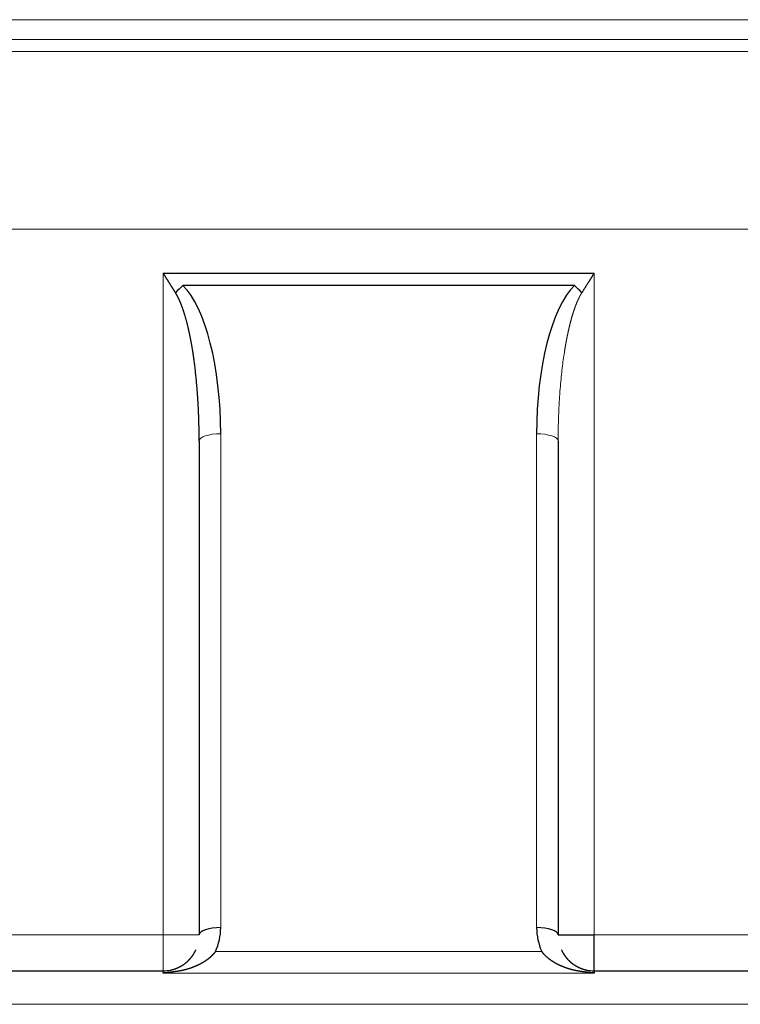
# Model space of a CAD drawing. Header units: millimetres. Extents: x 0 to 29700, y -16 to 21000.
# Tile 210 of 256: x 10895 to 10995, y 16849 to 16986. Entities that reach past the tile are written whole.
import ezdxf

# ---------------------------------------------------------------- set-up
doc = ezdxf.new("R2010")
doc.units = ezdxf.units.MM
doc.layers.add('1', color=7, linetype='Continuous', true_color=0xffffff)

msp = doc.modelspace()

# ---------------------------------------------------------------- linework, layer by layer
at = {"layer": '1', "color": 4, "linetype": 'Continuous', "lineweight": 13}
for p, q in [((10849.013, 16986.3), (11000.013, 16986.3)), ((11000.013, 16983.535), (10849.013, 16983.535)), ((11000.013, 16981.873), (10849.013, 16981.873)), ((11000.013, 16957.096), (10849.013, 16957.096)), ((10915.013, 16858.803), (10915.013, 16950.984)), ((10975.013, 16950.984), (10975.013, 16858.803)), ((10923.013, 16928.619), (10923.013, 16859.829)), ((10967.013, 16859.829), (10967.013, 16928.619)), ((10890.013, 16858.803), (10915.013, 16858.803)), ((10915.013, 16853.803), (10915.013, 16858.803)), ((10915.013, 16858.803), (10920.013, 16858.803)), ((10975.013, 16858.803), (11000.014, 16858.803)), ((10922.278, 16856.478), (10967.749, 16856.478)), ((10975.013, 16853.496), (10915.013, 16853.496)), ((11035.013, 16849.136), (10849.013, 16849.136))]:
    msp.add_line(p, q, dxfattribs=at)
at = {"layer": '1', "color": 2, "linetype": 'Continuous', "lineweight": 25}
for p, q in [((10915.013, 16950.984), (10975.013, 16950.984)), ((10972.277, 16949.274), (10917.75, 16949.274)), ((10920.013, 16927.593), (10920.013, 16858.803)), ((10970.013, 16927.593), (10970.013, 16858.803)), ((10970.013, 16858.803), (10975.013, 16858.803)), ((10975.013, 16853.803), (10975.013, 16858.803)), ((10849.013, 16853.803), (10915.013, 16853.803)), ((10915.013, 16853.496), (10915.013, 16853.803)), ((10975.013, 16853.803), (10975.013, 16853.496)), ((10975.013, 16853.803), (11035.013, 16853.803))]:
    msp.add_line(p, q, dxfattribs=at)
for centre, radius, start, end in [((10915.013, 16859.829), 8, 335.23591, 0), ((10975.013, 16859.829), 8, 180, 204.76409), ((10915.013, 16858.803), 5, 270, 281.77846), ((10975.013, 16858.803), 5, 251.30813, 258.22125), ((10975.013, 16858.803), 5, 258.22154, 270)]:
    msp.add_arc(centre, radius, start, end, dxfattribs=at)
for centre, major_axis, ratio, start_param, end_param in [((10917.75, 16948.248), (2.121, 2.121), 0.2492436, 1.3265297, 1.8150629), ((10915.013, 16928.619), (0, 21.98), 0.3639702, 4.712389, 5.9341195), ((10975.013, 16928.619), (0, 21.98), 0.3639702, 0.3490659, 1.5707963), ((10972.277, 16948.248), (2.121, -2.121), 0.2492436, 1.3265297, 1.8150629), ((10923.013, 16858.803), (-3, 0), 0.3420201, 4.712389, 6.2831853), ((10967.013, 16858.803), (-3, 0), 0.3420201, 3.1415927, 4.712389)]:
    msp.add_ellipse(centre, major_axis=major_axis, ratio=ratio, start_param=start_param, end_param=end_param, dxfattribs=at)
at = {"layer": '1', "color": 4, "linetype": 'Continuous', "lineweight": 13}
for centre, start_param, end_param in [((10923.013, 16927.593), 4.712389, 6.2831853), ((10967.013, 16927.593), 3.1415927, 4.712389)]:
    msp.add_ellipse(centre, major_axis=(-3, 0), ratio=0.3420201, start_param=start_param, end_param=end_param, dxfattribs=at)
at = {"layer": '1', "color": 2, "linetype": 'Continuous', "lineweight": 25}
for points, knots in [([(10916.723, 16948.248), (10916.712, 16948.265), (10916.69, 16948.301), (10916.656, 16948.356), (10916.622, 16948.411), (10916.587, 16948.466), (10916.552, 16948.523), (10916.516, 16948.58), (10916.48, 16948.638), (10916.443, 16948.697), (10916.406, 16948.756), (10916.368, 16948.816), (10916.33, 16948.877), (10916.292, 16948.938), (10916.253, 16949.001), (10916.213, 16949.064), (10916.173, 16949.128), (10916.133, 16949.192), (10916.092, 16949.257), (10916.051, 16949.323), (10916.009, 16949.39), (10915.967, 16949.458), (10915.925, 16949.526), (10915.884, 16949.591), (10915.844, 16949.655), (10915.805, 16949.718), (10915.763, 16949.784), (10915.719, 16949.855), (10915.673, 16949.929), (10915.625, 16950.006), (10915.574, 16950.087), (10915.521, 16950.172), (10915.465, 16950.261), (10915.407, 16950.353), (10915.347, 16950.449), (10915.285, 16950.549), (10915.22, 16950.653), (10915.153, 16950.76), (10915.084, 16950.87), (10915.037, 16950.946), (10915.013, 16950.984)], [0, 0, 0, 0, 0.019799, 0.039853, 0.060162, 0.0807261, 0.1015453, 0.1226196, 0.143949, 0.1655336, 0.1873734, 0.2094684, 0.2318186, 0.2544241, 0.2772849, 0.3004009, 0.3237723, 0.347399, 0.3712811, 0.3954185, 0.4198113, 0.4444595, 0.4693631, 0.4945222, 0.5161168, 0.5390443, 0.5633049, 0.5888986, 0.6158252, 0.6440849, 0.6736777, 0.7046035, 0.7368623, 0.7704542, 0.8053792, 0.8416372, 0.8792283, 0.9181525, 0.9584097, 1, 1, 1, 1]), ([(10975.013, 16950.984), (10975.001, 16950.964), (10974.976, 16950.924), (10974.94, 16950.866), (10974.904, 16950.808), (10974.868, 16950.752), (10974.834, 16950.696), (10974.799, 16950.642), (10974.766, 16950.588), (10974.733, 16950.535), (10974.701, 16950.484), (10974.669, 16950.433), (10974.638, 16950.383), (10974.607, 16950.334), (10974.577, 16950.287), (10974.548, 16950.24), (10974.52, 16950.194), (10974.492, 16950.149), (10974.464, 16950.105), (10974.437, 16950.063), (10974.411, 16950.021), (10974.386, 16949.98), (10974.361, 16949.94), (10974.337, 16949.901), (10974.313, 16949.863), (10974.29, 16949.826), (10974.267, 16949.79), (10974.245, 16949.755), (10974.224, 16949.721), (10974.204, 16949.688), (10974.184, 16949.656), (10974.164, 16949.625), (10974.125, 16949.563), (10974.067, 16949.469), (10973.99, 16949.346), (10973.914, 16949.225), (10973.84, 16949.107), (10973.768, 16948.991), (10973.697, 16948.877), (10973.627, 16948.766), (10973.56, 16948.658), (10973.493, 16948.552), (10973.429, 16948.448), (10973.365, 16948.347), (10973.324, 16948.28), (10973.303, 16948.248)], [0, 0, 0, 0, 0.0216312, 0.0429073, 0.0638285, 0.0843946, 0.1046056, 0.1244616, 0.1439626, 0.1631086, 0.1818995, 0.2003355, 0.2184163, 0.2361422, 0.253513, 0.2705288, 0.2871895, 0.3034953, 0.319446, 0.3350417, 0.3502823, 0.365168, 0.3796986, 0.3938742, 0.4076947, 0.4211603, 0.4342708, 0.4470263, 0.4594268, 0.4714723, 0.4831627, 0.4944982, 0.5054786, 0.5514066, 0.5964765, 0.6406883, 0.6840421, 0.726538, 0.7681762, 0.8089567, 0.8488798, 0.8879455, 0.926154, 0.9635054, 1, 1, 1, 1]), ([(10920.013, 16927.593), (10920.013, 16927.644), (10920.013, 16927.746), (10920.013, 16927.898), (10920.012, 16928.049), (10920.012, 16928.198), (10920.01, 16928.346), (10920.009, 16928.492), (10920.008, 16928.637), (10920.006, 16928.781), (10920.004, 16928.924), (10920.002, 16929.064), (10920, 16929.204), (10919.997, 16929.342), (10919.995, 16929.479), (10919.992, 16929.614), (10919.989, 16929.748), (10919.986, 16929.881), (10919.983, 16930.012), (10919.98, 16930.142), (10919.976, 16930.271), (10919.972, 16930.398), (10919.969, 16930.523), (10919.965, 16930.648), (10919.961, 16930.771), (10919.957, 16930.892), (10919.952, 16931.012), (10919.948, 16931.131), (10919.944, 16931.249), (10919.939, 16931.365), (10919.934, 16931.479), (10919.93, 16931.593), (10919.925, 16931.704), (10919.92, 16931.815), (10919.915, 16931.924), (10919.91, 16932.032), (10919.905, 16932.138), (10919.9, 16932.243), (10919.895, 16932.347), (10919.89, 16932.449), (10919.884, 16932.55), (10919.879, 16932.649), (10919.874, 16932.747), (10919.868, 16932.844), (10919.863, 16932.939), (10919.858, 16933.033), (10919.852, 16933.126), (10919.847, 16933.217), (10919.841, 16933.306), (10919.836, 16933.395), (10919.831, 16933.482), (10919.825, 16933.567), (10919.82, 16933.652), (10919.814, 16933.734), (10919.809, 16933.816), (10919.803, 16933.896), (10919.798, 16933.975), (10919.793, 16934.052), (10919.787, 16934.128), (10919.763, 16934.467), (10919.718, 16935.058), (10919.645, 16935.891), (10919.566, 16936.691), (10919.483, 16937.457), (10919.395, 16938.191), (10919.304, 16938.89), (10919.209, 16939.557), (10919.134, 16940.049), (10919.081, 16940.379), (10919.051, 16940.556), (10919.022, 16940.731), (10918.992, 16940.905), (10918.962, 16941.077), (10918.932, 16941.247), (10918.901, 16941.415), (10918.87, 16941.582), (10918.838, 16941.747), (10918.807, 16941.91), (10918.775, 16942.071), (10918.743, 16942.231), (10918.71, 16942.388), (10918.677, 16942.545), (10918.644, 16942.699), (10918.611, 16942.851), (10918.577, 16943.002), (10918.543, 16943.151), (10918.509, 16943.299), (10918.475, 16943.444), (10918.441, 16943.588), (10918.406, 16943.73), (10918.371, 16943.871), (10918.336, 16944.009), (10918.3, 16944.146), (10918.265, 16944.281), (10918.229, 16944.414), (10918.193, 16944.546), (10918.156, 16944.676), (10918.12, 16944.804), (10918.083, 16944.93), (10918.047, 16945.055), (10918.01, 16945.177), (10917.972, 16945.298), (10917.935, 16945.418), (10917.898, 16945.535), (10917.86, 16945.651), (10917.822, 16945.765), (10917.784, 16945.877), (10917.746, 16945.988), (10917.708, 16946.097), (10917.67, 16946.204), (10917.632, 16946.309), (10917.593, 16946.413), (10917.554, 16946.514), (10917.516, 16946.614), (10917.477, 16946.713), (10917.438, 16946.809), (10917.399, 16946.904), (10917.359, 16946.997), (10917.32, 16947.088), (10917.281, 16947.178), (10917.241, 16947.266), (10917.202, 16947.352), (10917.162, 16947.436), (10917.123, 16947.518), (10917.083, 16947.599), (10917.043, 16947.678), (10917.004, 16947.755), (10916.964, 16947.831), (10916.924, 16947.905), (10916.884, 16947.977), (10916.844, 16948.047), (10916.804, 16948.115), (10916.764, 16948.182), (10916.737, 16948.226), (10916.723, 16948.248)], [0, 0, 0, 0, 0.0072802, 0.0144949, 0.021644, 0.0287276, 0.0357457, 0.0426983, 0.0495854, 0.0564069, 0.0631629, 0.0698534, 0.0764783, 0.0830378, 0.0895317, 0.09596, 0.1023229, 0.1086202, 0.114852, 0.1210183, 0.1271191, 0.1331543, 0.139124, 0.1450282, 0.1508669, 0.15664, 0.1623477, 0.1679898, 0.1735663, 0.1790774, 0.1845229, 0.1899029, 0.1952174, 0.2004664, 0.2056498, 0.2107677, 0.2158201, 0.220807, 0.2257284, 0.2305842, 0.2353745, 0.2400993, 0.2447586, 0.2493523, 0.2538806, 0.2583433, 0.2627405, 0.2670721, 0.2713383, 0.2755389, 0.279674, 0.2837436, 0.2877477, 0.2916863, 0.2955593, 0.2993669, 0.3031089, 0.3067854, 0.3103964, 0.3139418, 0.3551762, 0.394858, 0.4329878, 0.4695662, 0.5045937, 0.5380713, 0.5699998, 0.6003801, 0.6089735, 0.6174875, 0.6259221, 0.6342773, 0.6425531, 0.6507496, 0.6588668, 0.6669048, 0.6748636, 0.6827433, 0.6905438, 0.6982652, 0.7059077, 0.7134711, 0.7209557, 0.7283613, 0.7356882, 0.7429362, 0.7501056, 0.7571963, 0.7642083, 0.7711419, 0.7779969, 0.7847736, 0.7914719, 0.7980919, 0.8046338, 0.8110975, 0.8174831, 0.8237908, 0.8300206, 0.8361726, 0.8422469, 0.8482435, 0.8541627, 0.8600044, 0.8657689, 0.8714561, 0.8770662, 0.8825994, 0.8880557, 0.8934353, 0.8987384, 0.9039649, 0.9091152, 0.9141894, 0.9191876, 0.9241099, 0.9289567, 0.933728, 0.938424, 0.943045, 0.9475911, 0.9520626, 0.9564597, 0.9607827, 0.9650318, 0.9692074, 0.9733096, 0.9773388, 0.9812953, 0.9851794, 0.9889916, 0.9927321, 0.9964015, 1, 1, 1, 1]), ([(10916.034, 16853.908), (10916.043, 16853.91), (10916.06, 16853.914), (10916.087, 16853.92), (10916.113, 16853.926), (10916.139, 16853.932), (10916.166, 16853.938), (10916.193, 16853.944), (10916.219, 16853.951), (10916.246, 16853.958), (10916.273, 16853.964), (10916.3, 16853.972), (10916.327, 16853.979), (10916.354, 16853.986), (10916.382, 16853.994), (10916.409, 16854.002), (10916.436, 16854.01), (10916.464, 16854.018), (10916.492, 16854.027), (10916.519, 16854.035), (10916.547, 16854.044), (10916.575, 16854.053), (10916.603, 16854.063), (10916.631, 16854.072), (10916.659, 16854.082), (10916.687, 16854.092), (10916.715, 16854.102), (10916.744, 16854.112), (10916.772, 16854.123), (10916.8, 16854.133), (10916.829, 16854.144), (10916.857, 16854.156), (10916.886, 16854.167), (10916.915, 16854.179), (10916.943, 16854.191), (10916.972, 16854.203), (10917.001, 16854.215), (10917.03, 16854.228), (10917.058, 16854.241), (10917.087, 16854.254), (10917.116, 16854.267), (10917.156, 16854.285), (10917.206, 16854.309), (10917.266, 16854.339), (10917.326, 16854.37), (10917.385, 16854.402), (10917.444, 16854.434), (10917.503, 16854.467), (10917.561, 16854.501), (10917.619, 16854.535), (10917.676, 16854.571), (10917.733, 16854.607), (10917.789, 16854.644), (10917.844, 16854.682), (10917.9, 16854.72), (10917.954, 16854.759), (10918.008, 16854.799), (10918.056, 16854.836), (10918.098, 16854.868), (10918.134, 16854.897), (10918.17, 16854.925), (10918.205, 16854.955), (10918.241, 16854.984), (10918.276, 16855.014), (10918.31, 16855.044), (10918.345, 16855.074), (10918.379, 16855.105), (10918.412, 16855.136), (10918.446, 16855.167), (10918.479, 16855.199), (10918.512, 16855.231), (10918.544, 16855.263), (10918.577, 16855.296), (10918.609, 16855.328), (10918.64, 16855.361), (10918.671, 16855.395), (10918.702, 16855.428), (10918.733, 16855.462), (10918.764, 16855.496), (10918.794, 16855.53), (10918.823, 16855.565), (10918.853, 16855.6), (10918.882, 16855.635), (10918.91, 16855.67), (10918.939, 16855.706), (10918.967, 16855.742), (10918.995, 16855.778), (10919.022, 16855.814), (10919.049, 16855.851), (10919.076, 16855.888), (10919.102, 16855.925), (10919.128, 16855.962), (10919.154, 16856), (10919.179, 16856.037), (10919.204, 16856.075), (10919.228, 16856.114), (10919.253, 16856.152), (10919.276, 16856.19), (10919.3, 16856.229), (10919.323, 16856.268), (10919.346, 16856.307), (10919.368, 16856.347), (10919.39, 16856.386), (10919.412, 16856.426), (10919.433, 16856.466), (10919.454, 16856.506), (10919.475, 16856.546), (10919.495, 16856.586), (10919.515, 16856.627), (10919.535, 16856.668), (10919.547, 16856.695), (10919.554, 16856.709)], [0, 0, 0, 0, 0.0052207, 0.0104921, 0.0158145, 0.0211881, 0.0266132, 0.0320899, 0.0376184, 0.043199, 0.0488319, 0.0545171, 0.060255, 0.0660457, 0.0718894, 0.0777861, 0.0837362, 0.0897398, 0.095797, 0.1019079, 0.1080728, 0.1142917, 0.1205649, 0.1268923, 0.1332743, 0.1397109, 0.1462022, 0.1527483, 0.1593495, 0.1660057, 0.1727172, 0.1794839, 0.1863061, 0.1931839, 0.2001173, 0.2071064, 0.2141513, 0.2212523, 0.2284092, 0.2356223, 0.2428916, 0.2502171, 0.2656524, 0.2811121, 0.2965962, 0.3121048, 0.3276379, 0.3431956, 0.3587778, 0.3743847, 0.3900163, 0.4056725, 0.4213535, 0.4370592, 0.4527898, 0.4685451, 0.4843254, 0.5001306, 0.5109192, 0.5216505, 0.5323249, 0.5429425, 0.5535035, 0.5640084, 0.5744572, 0.5848502, 0.5951878, 0.6054702, 0.6156976, 0.6258704, 0.6359888, 0.646053, 0.6560635, 0.6660205, 0.6759242, 0.6857751, 0.6955734, 0.7053193, 0.7150134, 0.7246557, 0.7342468, 0.7437869, 0.7532764, 0.7627156, 0.7721049, 0.7814446, 0.7907351, 0.7999768, 0.80917, 0.8183152, 0.8274126, 0.8364627, 0.845466, 0.8544228, 0.8633334, 0.8721985, 0.8810182, 0.8897932, 0.8985238, 0.9072105, 0.9158538, 0.924454, 0.9330117, 0.9415273, 0.9500014, 0.9584343, 0.9668266, 0.9751788, 0.9834915, 0.991765, 1, 1, 1, 1]), ([(10922.278, 16856.478), (10922.271, 16856.469), (10922.258, 16856.452), (10922.238, 16856.425), (10922.218, 16856.399), (10922.197, 16856.372), (10922.176, 16856.346), (10922.155, 16856.32), (10922.134, 16856.293), (10922.113, 16856.267), (10922.091, 16856.241), (10922.069, 16856.216), (10922.047, 16856.19), (10922.025, 16856.164), (10922.002, 16856.138), (10921.979, 16856.113), (10921.956, 16856.087), (10921.933, 16856.062), (10921.909, 16856.036), (10921.885, 16856.011), (10921.861, 16855.986), (10921.837, 16855.961), (10921.812, 16855.936), (10921.787, 16855.911), (10921.762, 16855.886), (10921.737, 16855.861), (10921.712, 16855.837), (10921.686, 16855.812), (10921.66, 16855.788), (10921.634, 16855.763), (10921.607, 16855.739), (10921.581, 16855.715), (10921.554, 16855.691), (10921.527, 16855.667), (10921.499, 16855.643), (10921.472, 16855.619), (10921.444, 16855.595), (10921.416, 16855.572), (10921.387, 16855.548), (10921.359, 16855.525), (10921.33, 16855.501), (10921.301, 16855.478), (10921.271, 16855.455), (10921.242, 16855.432), (10921.212, 16855.409), (10921.182, 16855.386), (10921.152, 16855.363), (10921.121, 16855.341), (10921.09, 16855.318), (10921.06, 16855.296), (10921.028, 16855.273), (10920.997, 16855.251), (10920.965, 16855.229), (10920.933, 16855.207), (10920.901, 16855.185), (10920.869, 16855.163), (10920.836, 16855.142), (10920.803, 16855.12), (10920.77, 16855.098), (10920.737, 16855.077), (10920.703, 16855.056), (10920.669, 16855.035), (10920.635, 16855.014), (10920.601, 16854.993), (10920.566, 16854.972), (10920.531, 16854.951), (10920.496, 16854.93), (10920.461, 16854.91), (10920.426, 16854.889), (10920.39, 16854.869), (10920.354, 16854.849), (10920.318, 16854.829), (10920.281, 16854.809), (10920.245, 16854.789), (10920.208, 16854.769), (10920.17, 16854.75), (10920.133, 16854.73), (10920.095, 16854.711), (10920.058, 16854.691), (10920.019, 16854.672), (10919.981, 16854.653), (10919.942, 16854.634), (10919.904, 16854.615), (10919.865, 16854.597), (10919.825, 16854.578), (10919.786, 16854.56), (10919.728, 16854.533), (10919.653, 16854.499), (10919.561, 16854.459), (10919.468, 16854.419), (10919.376, 16854.381), (10919.284, 16854.344), (10919.193, 16854.308), (10919.101, 16854.273), (10919.01, 16854.239), (10918.919, 16854.207), (10918.829, 16854.175), (10918.738, 16854.145), (10918.648, 16854.116), (10918.558, 16854.087), (10918.469, 16854.06), (10918.38, 16854.034), (10918.291, 16854.008), (10918.202, 16853.984), (10918.113, 16853.96), (10918.025, 16853.937), (10917.937, 16853.916), (10917.849, 16853.895), (10917.761, 16853.874), (10917.674, 16853.855), (10917.587, 16853.836), (10917.5, 16853.819), (10917.414, 16853.802), (10917.328, 16853.785), (10917.242, 16853.769), (10917.156, 16853.754), (10917.07, 16853.74), (10916.985, 16853.726), (10916.9, 16853.713), (10916.815, 16853.701), (10916.731, 16853.689), (10916.674, 16853.682), (10916.646, 16853.678)], [0, 0, 0, 0, 0.0049795, 0.0099765, 0.0149912, 0.0200237, 0.0250743, 0.0301431, 0.0352303, 0.0403361, 0.0454605, 0.0506038, 0.0557662, 0.0609477, 0.0661486, 0.071369, 0.0766091, 0.0818689, 0.0871487, 0.0924487, 0.0977688, 0.1031094, 0.1084705, 0.1138524, 0.119255, 0.1246786, 0.1301233, 0.1355892, 0.1410765, 0.1465853, 0.1521158, 0.157668, 0.1632421, 0.1688382, 0.1744564, 0.1800969, 0.1857598, 0.1914452, 0.1971533, 0.202884, 0.2086377, 0.2144143, 0.220214, 0.2260369, 0.2318831, 0.2377527, 0.2436459, 0.2495627, 0.2555032, 0.2614676, 0.2674559, 0.2734683, 0.2795048, 0.2855655, 0.2916507, 0.2977602, 0.3038943, 0.3100531, 0.3162365, 0.3224448, 0.328678, 0.3349362, 0.3412195, 0.347528, 0.3538617, 0.3602208, 0.3666053, 0.3730154, 0.379451, 0.3859124, 0.3923995, 0.3989124, 0.4054513, 0.4120162, 0.4186072, 0.4252243, 0.4318677, 0.4385374, 0.4452334, 0.451956, 0.458705, 0.4654806, 0.4722829, 0.479112, 0.4859678, 0.4928506, 0.4997603, 0.515839, 0.5318032, 0.5476536, 0.5633909, 0.5790158, 0.5945292, 0.6099318, 0.6252244, 0.6404078, 0.6554829, 0.6704505, 0.6853114, 0.7000667, 0.7147171, 0.7292637, 0.7437073, 0.7580489, 0.7722896, 0.7864303, 0.800472, 0.8144159, 0.828263, 0.8420144, 0.8556712, 0.8692346, 0.8827057, 0.8960858, 0.9093761, 0.9225777, 0.935692, 0.9487203, 0.9616639, 0.9745241, 0.9873023, 1, 1, 1, 1]), ([(10973.38, 16853.678), (10973.365, 16853.68), (10973.336, 16853.684), (10973.291, 16853.69), (10973.246, 16853.696), (10973.202, 16853.702), (10973.157, 16853.709), (10973.112, 16853.716), (10973.067, 16853.723), (10973.022, 16853.73), (10972.976, 16853.737), (10972.931, 16853.744), (10972.886, 16853.752), (10972.841, 16853.76), (10972.795, 16853.768), (10972.75, 16853.776), (10972.704, 16853.784), (10972.658, 16853.793), (10972.613, 16853.802), (10972.567, 16853.811), (10972.521, 16853.82), (10972.475, 16853.829), (10972.429, 16853.839), (10972.383, 16853.849), (10972.337, 16853.859), (10972.29, 16853.869), (10972.244, 16853.879), (10972.198, 16853.89), (10972.151, 16853.901), (10972.105, 16853.912), (10972.058, 16853.924), (10972.011, 16853.935), (10971.965, 16853.947), (10971.918, 16853.959), (10971.871, 16853.972), (10971.824, 16853.984), (10971.777, 16853.997), (10971.73, 16854.01), (10971.683, 16854.024), (10971.635, 16854.037), (10971.588, 16854.051), (10971.541, 16854.065), (10971.493, 16854.08), (10971.446, 16854.095), (10971.398, 16854.11), (10971.35, 16854.125), (10971.303, 16854.14), (10971.255, 16854.156), (10971.207, 16854.172), (10971.159, 16854.189), (10971.111, 16854.206), (10971.063, 16854.223), (10971.015, 16854.24), (10970.966, 16854.258), (10970.918, 16854.276), (10970.87, 16854.294), (10970.821, 16854.313), (10970.773, 16854.332), (10970.724, 16854.351), (10970.675, 16854.371), (10970.627, 16854.391), (10970.578, 16854.411), (10970.529, 16854.432), (10970.48, 16854.453), (10970.431, 16854.474), (10970.382, 16854.496), (10970.332, 16854.518), (10970.275, 16854.544), (10970.21, 16854.574), (10970.137, 16854.608), (10970.066, 16854.643), (10969.995, 16854.678), (10969.924, 16854.714), (10969.855, 16854.75), (10969.787, 16854.786), (10969.719, 16854.823), (10969.652, 16854.86), (10969.586, 16854.898), (10969.521, 16854.936), (10969.456, 16854.974), (10969.393, 16855.013), (10969.33, 16855.052), (10969.268, 16855.091), (10969.206, 16855.131), (10969.146, 16855.171), (10969.087, 16855.212), (10969.028, 16855.253), (10968.97, 16855.294), (10968.913, 16855.335), (10968.856, 16855.377), (10968.801, 16855.419), (10968.746, 16855.462), (10968.692, 16855.505), (10968.639, 16855.548), (10968.587, 16855.592), (10968.536, 16855.636), (10968.485, 16855.68), (10968.435, 16855.725), (10968.386, 16855.769), (10968.338, 16855.815), (10968.291, 16855.86), (10968.244, 16855.906), (10968.198, 16855.952), (10968.153, 16855.998), (10968.109, 16856.045), (10968.066, 16856.092), (10968.024, 16856.139), (10967.982, 16856.187), (10967.941, 16856.235), (10967.901, 16856.283), (10967.862, 16856.331), (10967.823, 16856.38), (10967.786, 16856.429), (10967.761, 16856.462), (10967.749, 16856.478)], [0, 0, 0, 0, 0.0067163, 0.0134552, 0.0202167, 0.0270012, 0.0338089, 0.0406398, 0.0474943, 0.0543726, 0.0612748, 0.0682011, 0.0751518, 0.0821269, 0.0891269, 0.0961517, 0.1032016, 0.1102767, 0.1173774, 0.1245036, 0.1316557, 0.1388338, 0.1460381, 0.1532687, 0.1605258, 0.1678096, 0.1751202, 0.1824579, 0.1898227, 0.1972149, 0.2046345, 0.2120819, 0.219557, 0.2270601, 0.2345914, 0.2421509, 0.2497388, 0.2573553, 0.2650005, 0.2726746, 0.2803777, 0.28811, 0.2958715, 0.3036625, 0.311483, 0.3193332, 0.3272132, 0.3351233, 0.3430634, 0.3510337, 0.3590344, 0.3670655, 0.3751273, 0.3832198, 0.3913431, 0.3994974, 0.4076828, 0.4158994, 0.4241473, 0.4324266, 0.4407375, 0.4490801, 0.4574544, 0.4658607, 0.4742989, 0.4827692, 0.4912717, 0.4998065, 0.5125639, 0.5252294, 0.5378034, 0.5502865, 0.562679, 0.5749814, 0.5871942, 0.5993178, 0.6113528, 0.6232997, 0.6351589, 0.646931, 0.6586165, 0.6702161, 0.6817301, 0.6931593, 0.7045041, 0.7157652, 0.7269433, 0.7380389, 0.7490526, 0.7599852, 0.7708373, 0.7816095, 0.7923026, 0.8029174, 0.8134544, 0.8239145, 0.8342985, 0.8446071, 0.854841, 0.8650013, 0.8750886, 0.8851038, 0.8950477, 0.9049214, 0.9147257, 0.9244614, 0.9341297, 0.9437313, 0.9532674, 0.9627389, 0.9721468, 0.9814923, 0.9907763, 1, 1, 1, 1]), ([(10970.473, 16856.709), (10970.477, 16856.7), (10970.485, 16856.684), (10970.496, 16856.659), (10970.508, 16856.634), (10970.521, 16856.609), (10970.533, 16856.584), (10970.545, 16856.559), (10970.558, 16856.533), (10970.571, 16856.508), (10970.584, 16856.483), (10970.598, 16856.458), (10970.611, 16856.432), (10970.625, 16856.407), (10970.639, 16856.382), (10970.653, 16856.356), (10970.667, 16856.331), (10970.682, 16856.305), (10970.697, 16856.28), (10970.712, 16856.254), (10970.727, 16856.229), (10970.743, 16856.203), (10970.758, 16856.177), (10970.774, 16856.152), (10970.79, 16856.126), (10970.807, 16856.101), (10970.823, 16856.075), (10970.84, 16856.049), (10970.857, 16856.024), (10970.874, 16855.998), (10970.892, 16855.972), (10970.91, 16855.947), (10970.928, 16855.921), (10970.946, 16855.895), (10970.964, 16855.87), (10970.983, 16855.844), (10971.002, 16855.819), (10971.021, 16855.793), (10971.04, 16855.767), (10971.06, 16855.742), (10971.08, 16855.716), (10971.1, 16855.691), (10971.12, 16855.665), (10971.141, 16855.64), (10971.162, 16855.615), (10971.183, 16855.589), (10971.204, 16855.564), (10971.226, 16855.539), (10971.248, 16855.514), (10971.27, 16855.488), (10971.292, 16855.463), (10971.315, 16855.438), (10971.338, 16855.413), (10971.361, 16855.388), (10971.384, 16855.363), (10971.408, 16855.339), (10971.432, 16855.314), (10971.456, 16855.289), (10971.481, 16855.265), (10971.505, 16855.24), (10971.53, 16855.216), (10971.556, 16855.191), (10971.581, 16855.167), (10971.607, 16855.143), (10971.633, 16855.119), (10971.659, 16855.095), (10971.686, 16855.071), (10971.713, 16855.047), (10971.74, 16855.024), (10971.767, 16855), (10971.795, 16854.977), (10971.823, 16854.954), (10971.851, 16854.93), (10971.879, 16854.907), (10971.908, 16854.884), (10971.937, 16854.862), (10971.975, 16854.832), (10972.023, 16854.796), (10972.081, 16854.753), (10972.139, 16854.712), (10972.198, 16854.671), (10972.257, 16854.631), (10972.317, 16854.592), (10972.378, 16854.554), (10972.439, 16854.517), (10972.501, 16854.48), (10972.563, 16854.445), (10972.626, 16854.41), (10972.689, 16854.376), (10972.752, 16854.343), (10972.816, 16854.311), (10972.869, 16854.286), (10972.91, 16854.267), (10972.94, 16854.253), (10972.97, 16854.24), (10973, 16854.226), (10973.03, 16854.213), (10973.061, 16854.2), (10973.092, 16854.187), (10973.123, 16854.174), (10973.155, 16854.161), (10973.187, 16854.149), (10973.219, 16854.136), (10973.251, 16854.124), (10973.284, 16854.112), (10973.317, 16854.1), (10973.35, 16854.088), (10973.383, 16854.076), (10973.417, 16854.065), (10973.451, 16854.054), (10973.485, 16854.042), (10973.52, 16854.031), (10973.555, 16854.021), (10973.59, 16854.01), (10973.625, 16854), (10973.661, 16853.99), (10973.696, 16853.98), (10973.732, 16853.97), (10973.769, 16853.961), (10973.806, 16853.951), (10973.842, 16853.942), (10973.88, 16853.933), (10973.917, 16853.925), (10973.955, 16853.916), (10973.98, 16853.911), (10973.993, 16853.908)], [0, 0, 0, 0, 0.0050061, 0.0100534, 0.0151422, 0.0202727, 0.0254451, 0.0306596, 0.0359164, 0.0412156, 0.0465575, 0.0519422, 0.0573699, 0.0628408, 0.068355, 0.0739128, 0.0795142, 0.0851594, 0.0908486, 0.0965819, 0.1023595, 0.1081815, 0.114048, 0.1199592, 0.1259153, 0.1319162, 0.1379623, 0.1440535, 0.15019, 0.156372, 0.1625995, 0.1688727, 0.1751916, 0.1815564, 0.1879672, 0.1944241, 0.2009272, 0.2074765, 0.2140723, 0.2207145, 0.2274033, 0.2341388, 0.240921, 0.2477501, 0.2546261, 0.2615491, 0.2685191, 0.2755364, 0.2826009, 0.2897128, 0.296872, 0.3040788, 0.311333, 0.318635, 0.3259846, 0.3333819, 0.3408271, 0.3483202, 0.3558613, 0.3634504, 0.3710876, 0.3787729, 0.3865064, 0.3942882, 0.4021184, 0.4099969, 0.4179238, 0.4258993, 0.4339233, 0.4419959, 0.4501171, 0.4582871, 0.4665058, 0.4747733, 0.4830897, 0.4914549, 0.4998691, 0.5161935, 0.5325623, 0.5489756, 0.5654336, 0.5819364, 0.5984841, 0.6150768, 0.6317146, 0.6483977, 0.6651261, 0.6819, 0.6987195, 0.7155847, 0.7324957, 0.7494525, 0.7571142, 0.7647679, 0.772414, 0.7800528, 0.7876847, 0.79531, 0.802929, 0.8105422, 0.8181499, 0.8257524, 0.83335, 0.8409433, 0.8485323, 0.8561177, 0.8636996, 0.8712785, 0.8788547, 0.8864286, 0.8940005, 0.9015707, 0.9091397, 0.9167079, 0.9242754, 0.9318428, 0.9394104, 0.9469785, 0.9545474, 0.9621177, 0.9696895, 0.9772633, 0.9848394, 0.9924182, 1, 1, 1, 1]), ([(10916.646, 16853.678), (10916.619, 16853.674), (10916.564, 16853.667), (10916.481, 16853.657), (10916.395, 16853.646), (10916.306, 16853.635), (10916.216, 16853.624), (10916.123, 16853.613), (10916.028, 16853.602), (10915.93, 16853.591), (10915.813, 16853.578), (10915.667, 16853.562), (10915.479, 16853.542), (10915.258, 16853.52), (10915.099, 16853.504), (10915.013, 16853.496)], [0, 0, 0, 0, 0.0499967, 0.1013827, 0.154158, 0.208323, 0.2638778, 0.3208225, 0.3791573, 0.4388824, 0.4999978, 0.5936899, 0.7082542, 0.8436908, 1, 1, 1, 1]), ([(10975.013, 16853.496), (10974.969, 16853.5), (10974.884, 16853.508), (10974.76, 16853.521), (10974.645, 16853.532), (10974.539, 16853.543), (10974.441, 16853.554), (10974.352, 16853.563), (10974.271, 16853.572), (10974.16, 16853.584), (10974.02, 16853.6), (10973.849, 16853.62), (10973.686, 16853.639), (10973.531, 16853.658), (10973.43, 16853.672), (10973.38, 16853.678)], [0, 0, 0, 0, 0.0807551, 0.1562945, 0.2266183, 0.2917263, 0.3516188, 0.4062956, 0.4557568, 0.5000024, 0.6090021, 0.7135008, 0.8134994, 0.9089988, 1, 1, 1, 1])]:
    msp.add_open_spline(points, degree=3, knots=knots, dxfattribs=at)
at = {"layer": '1', "color": 4, "linetype": 'Continuous', "lineweight": 13}
msp.add_open_spline([(10973.303, 16948.248), (10973.297, 16948.237), (10973.283, 16948.215), (10973.263, 16948.182), (10973.243, 16948.149), (10973.223, 16948.116), (10973.203, 16948.082), (10973.183, 16948.047), (10973.163, 16948.012), (10973.143, 16947.977), (10973.123, 16947.941), (10973.103, 16947.905), (10973.083, 16947.868), (10973.063, 16947.831), (10973.043, 16947.794), (10973.023, 16947.756), (10973.004, 16947.717), (10972.984, 16947.679), (10972.964, 16947.639), (10972.944, 16947.6), (10972.924, 16947.559), (10972.904, 16947.519), (10972.884, 16947.478), (10972.865, 16947.436), (10972.845, 16947.394), (10972.825, 16947.352), (10972.805, 16947.309), (10972.786, 16947.266), (10972.766, 16947.222), (10972.746, 16947.178), (10972.726, 16947.134), (10972.707, 16947.089), (10972.687, 16947.043), (10972.668, 16946.997), (10972.648, 16946.951), (10972.628, 16946.904), (10972.609, 16946.857), (10972.589, 16946.81), (10972.57, 16946.762), (10972.55, 16946.713), (10972.531, 16946.664), (10972.511, 16946.615), (10972.492, 16946.565), (10972.473, 16946.515), (10972.453, 16946.464), (10972.434, 16946.413), (10972.415, 16946.362), (10972.395, 16946.31), (10972.376, 16946.257), (10972.357, 16946.204), (10972.338, 16946.151), (10972.319, 16946.097), (10972.3, 16946.043), (10972.281, 16945.988), (10972.261, 16945.933), (10972.242, 16945.878), (10972.224, 16945.822), (10972.205, 16945.766), (10972.186, 16945.709), (10972.167, 16945.652), (10972.148, 16945.594), (10972.129, 16945.536), (10972.11, 16945.477), (10972.092, 16945.418), (10972.073, 16945.359), (10972.054, 16945.299), (10972.036, 16945.239), (10972.017, 16945.178), (10971.999, 16945.117), (10971.98, 16945.055), (10971.962, 16944.993), (10971.944, 16944.93), (10971.925, 16944.868), (10971.907, 16944.804), (10971.889, 16944.74), (10971.871, 16944.676), (10971.852, 16944.611), (10971.834, 16944.546), (10971.816, 16944.481), (10971.798, 16944.415), (10971.78, 16944.348), (10971.762, 16944.281), (10971.745, 16944.214), (10971.727, 16944.146), (10971.709, 16944.078), (10971.691, 16944.01), (10971.674, 16943.94), (10971.656, 16943.871), (10971.639, 16943.801), (10971.621, 16943.731), (10971.604, 16943.66), (10971.586, 16943.589), (10971.569, 16943.517), (10971.552, 16943.445), (10971.535, 16943.372), (10971.517, 16943.299), (10971.5, 16943.226), (10971.483, 16943.152), (10971.466, 16943.078), (10971.45, 16943.003), (10971.433, 16942.928), (10971.416, 16942.852), (10971.399, 16942.776), (10971.383, 16942.699), (10971.366, 16942.622), (10971.35, 16942.545), (10971.333, 16942.467), (10971.317, 16942.389), (10971.301, 16942.31), (10971.284, 16942.231), (10971.268, 16942.151), (10971.252, 16942.071), (10971.236, 16941.991), (10971.22, 16941.91), (10971.204, 16941.829), (10971.189, 16941.747), (10971.173, 16941.665), (10971.157, 16941.582), (10971.142, 16941.499), (10971.126, 16941.416), (10971.111, 16941.332), (10971.095, 16941.247), (10971.08, 16941.162), (10971.065, 16941.077), (10971.05, 16940.991), (10971.035, 16940.905), (10971.02, 16940.819), (10971.005, 16940.732), (10970.99, 16940.644), (10970.975, 16940.556), (10970.961, 16940.468), (10970.946, 16940.379), (10970.932, 16940.29), (10970.868, 16939.888), (10970.756, 16939.144), (10970.61, 16938.03), (10970.473, 16936.831), (10970.348, 16935.546), (10970.274, 16934.61), (10970.234, 16934.05), (10970.223, 16933.895), (10970.212, 16933.733), (10970.202, 16933.566), (10970.191, 16933.394), (10970.18, 16933.215), (10970.169, 16933.032), (10970.158, 16932.843), (10970.147, 16932.648), (10970.137, 16932.448), (10970.127, 16932.242), (10970.116, 16932.031), (10970.107, 16931.814), (10970.097, 16931.591), (10970.088, 16931.364), (10970.079, 16931.13), (10970.07, 16930.891), (10970.062, 16930.647), (10970.054, 16930.397), (10970.047, 16930.141), (10970.04, 16929.88), (10970.034, 16929.613), (10970.029, 16929.341), (10970.024, 16929.063), (10970.021, 16928.78), (10970.017, 16928.491), (10970.015, 16928.197), (10970.014, 16927.897), (10970.013, 16927.695), (10970.013, 16927.593)], degree=3, knots=[0, 0, 0, 0, 0.0017904, 0.0035984, 0.0054241, 0.0072676, 0.0091289, 0.011008, 0.0129051, 0.0148201, 0.0167531, 0.0187041, 0.0206733, 0.0226605, 0.0246659, 0.0266896, 0.0287315, 0.0307917, 0.0328702, 0.0349671, 0.0370824, 0.0392161, 0.0413683, 0.043539, 0.0457283, 0.0479361, 0.0501625, 0.0524075, 0.0546712, 0.0569536, 0.0592547, 0.0615745, 0.0639131, 0.0662704, 0.0686466, 0.0710417, 0.0734556, 0.0758883, 0.07834, 0.0808107, 0.0833002, 0.0858088, 0.0883363, 0.0908829, 0.0934485, 0.0960332, 0.0986369, 0.1012597, 0.1039017, 0.1065627, 0.1092429, 0.1119423, 0.1146609, 0.1173986, 0.1201556, 0.1229318, 0.1257272, 0.1285419, 0.1313759, 0.1342291, 0.1371017, 0.1399935, 0.1429047, 0.1458353, 0.1487852, 0.1517544, 0.1547431, 0.1577511, 0.1607786, 0.1638254, 0.1668917, 0.1699775, 0.1730826, 0.1762073, 0.1793514, 0.182515, 0.1856981, 0.1889007, 0.1921228, 0.1953644, 0.1986256, 0.2019063, 0.2052066, 0.2085264, 0.2118658, 0.2152247, 0.2186033, 0.2220014, 0.2254192, 0.2288566, 0.2323136, 0.2357902, 0.2392864, 0.2428023, 0.2463379, 0.2498931, 0.253468, 0.2570625, 0.2606768, 0.2643107, 0.2679643, 0.2716376, 0.2753306, 0.2790433, 0.2827758, 0.286528, 0.2902999, 0.2940916, 0.297903, 0.3017341, 0.305585, 0.3094557, 0.3133461, 0.3172563, 0.3211863, 0.3251361, 0.3291057, 0.333095, 0.3371042, 0.3411332, 0.3451819, 0.3492505, 0.3533389, 0.3574472, 0.3615752, 0.3657231, 0.3698909, 0.3740785, 0.3782859, 0.3825132, 0.3867603, 0.3910274, 0.3953142, 0.399621, 0.448963, 0.5022745, 0.5595589, 0.6208191, 0.6860577, 0.6932127, 0.7006299, 0.7083092, 0.7162507, 0.7244544, 0.7329203, 0.7416483, 0.7506386, 0.759891, 0.7694056, 0.7791824, 0.7892214, 0.7995225, 0.8100859, 0.8209114, 0.8319992, 0.8433491, 0.8549613, 0.8668356, 0.8789722, 0.8913709, 0.9040318, 0.916955, 0.9301403, 0.9435878, 0.9572976, 0.9712695, 0.9855037, 1, 1, 1, 1], dxfattribs=at)

doc.saveas('drawing.dxf')
